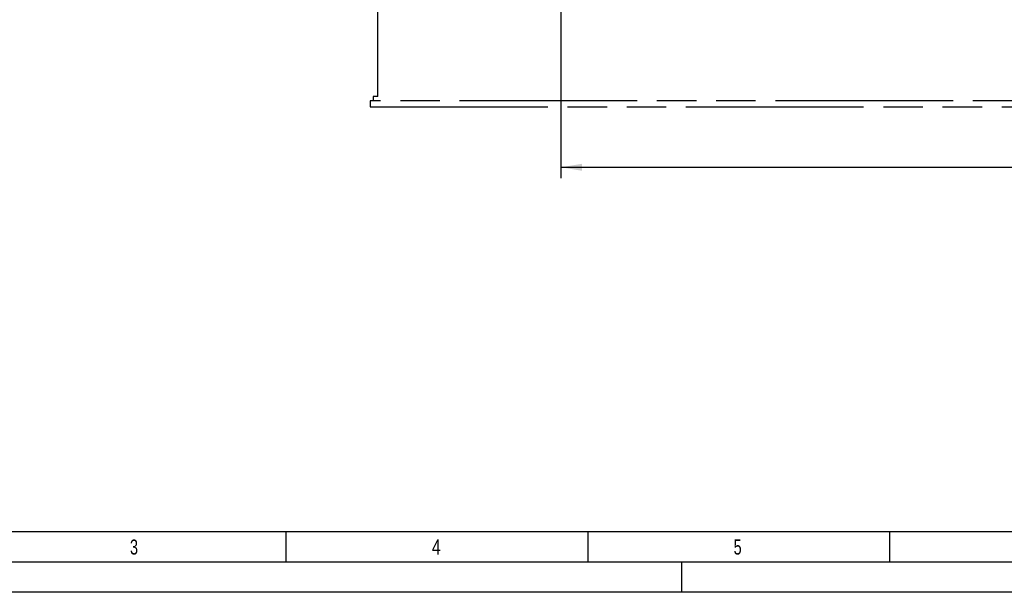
# Model space of a CAD drawing. Header units: millimetres. Extents: x 0 to 1189, y 0 to 841.
# Tile 2 of 117: x 100 to 263, y 0 to 95. Entities that reach past the tile are written whole.
import ezdxf
from ezdxf.enums import TextEntityAlignment as Align

# ---------------------------------------------------------------- set-up
doc = ezdxf.new("R2010")
doc.units = ezdxf.units.MM
doc.header["$LTSCALE"] = 65.395
doc.linetypes.add('PHANTOM', pattern=[0.8, 0.45, -0.05, 0.1, -0.05, 0.1, -0.05])
doc.layers.get('0').update_dxf_attribs({"linetype": 'CONTINUOUS'})
for name, color, linetype in [('32087_000000_TLKGS_MARKETING_ABL510', 7, 'CONTINUOUS'), ('32087_030000_TLKGS_V_ABL511', 7, 'CONTINUOUS'), ('32087_100000_TLKGS_V_ABL512', 7, 'CONTINUOUS'), ('32087_151200_XX_SIMPLE1_T1_X_PBL514', 7, 'CONTINUOUS'), ('32087_151200_XX_SIMPLE1_X_ABL513', 7, 'CONTINUOUS'), ('right_6_VBL509', 7, 'CONTINUOUS')]:
    doc.layers.add(name, color=color, linetype=linetype)
doc.styles.get("Standard").update_dxf_attribs({"font": 'txt', "width": 0.6})
doc.styles.add('TEXTSTYLE_2', font='txt')
doc.dimstyles.new('DIMSTYLE_1', dxfattribs={"dimtxt": 3.5, "dimasz": 3.5, "dimexe": 1.8, "dimexo": 0, "dimgap": 0.875, "dimtad": 1, "dimlfac": 20, "dimdsep": 46, "dimtxsty": 'Standard', "dimblk": '_FILLED', "dimblk1": '_FILLED', "dimblk2": '_FILLED', "dimcen": 0.09, "dimadec": 0, "dimazin": 0, "dimtp": 2, "dimtm": 2, "dimtfac": 1, "dimtofl": 0, "dimtmove": 0, "dimatfit": 3, "dimldrblk": '_FILLED', "dimfxl": 1, "dimtolj": 1, "dimarcsym": 0})

# ---------------------------------------------------------------- blocks, each defined once
blk = doc.blocks.new('_FILLED')
at = {"color": 0, "linetype": 'ByBlock'}
blk.add_solid([(0, 0), (-1, 0.167), (-1, -0.167)], dxfattribs=at)
blk = doc.blocks.new('*D7')
at = {"color": 2, "linetype": 'Continuous'}
for p, q in [((452.2, 146.35), (452.2, 68.6)), ((190, 107.52), (190, 68.6)), ((190, 70.4), (321.1, 70.4)), ((452.2, 70.4), (321.1, 70.4))]:
    blk.add_line(p, q, dxfattribs=at)
at = {"color": 2, "linetype": 'Continuous', "xscale": 3.5, "yscale": 3.5, "zscale": 3.5, "rotation": 180}
blk.add_blockref('_FILLED', (190, 70.4), dxfattribs=at)
at = {"color": 2, "linetype": 'Continuous', "xscale": 3.5, "yscale": 3.5, "zscale": 3.5}
blk.add_blockref('_FILLED', (452.2, 70.4), dxfattribs=at)
at = {"color": 2, "linetype": 'Continuous', "width": 0.672619}
blk.add_text('5244', height=3.5, dxfattribs=at).set_placement((321.1, 71.28), align=Align.CENTER)
blk = doc.blocks.new('32087_151200_XX_SIMPLE1_T1_X_PBL514', base_point=(297.52, 102.61))
at = {"layer": '32087_151200_XX_SIMPLE1_T1_X_PBL514', "color": 8, "linetype": 'PHANTOM'}
for p, q in [((159.65, 82.15), (159.65, 119.65)), ((158.9, 82.15), (158.9, 81.4)), ((159.65, 82.15), (158.9, 82.15)), ((158.4, 81.4), (158.4, 80.4)), ((411.9, 81.4), (158.4, 81.4)), ((158.4, 80.4), (411.9, 80.4))]:
    blk.add_line(p, q, dxfattribs=at)
blk = doc.blocks.new('32087_151200_XX_SIMPLE1_X_ABL513', base_point=(297.52, 106.03))
at = {"layer": '32087_151200_XX_SIMPLE1_T1_X_PBL514'}
blk.add_blockref('32087_151200_XX_SIMPLE1_T1_X_PBL514', (297.52, 102.61), dxfattribs=at)
blk = doc.blocks.new('32087_100000_TLKGS_V_ABL512', base_point=(297.525, 166.65))
at = {"layer": '32087_151200_XX_SIMPLE1_X_ABL513'}
blk.add_blockref('32087_151200_XX_SIMPLE1_X_ABL513', (297.525, 106.025), dxfattribs=at)
blk = doc.blocks.new('32087_030000_TLKGS_V_ABL511', base_point=(315.81, 189.93))
at = {"layer": '32087_100000_TLKGS_V_ABL512'}
blk.add_blockref('32087_100000_TLKGS_V_ABL512', (297.52, 166.65), dxfattribs=at)
blk = doc.blocks.new('32087_000000_TLKGS_MARKETING_ABL510', base_point=(314.99, 189.93))
at = {"layer": '32087_030000_TLKGS_V_ABL511'}
blk.add_blockref('32087_030000_TLKGS_V_ABL511', (315.81, 189.93), dxfattribs=at)
blk = doc.blocks.new('RIGHT_6_VBL509', base_point=(322.71, 200.32))
at = {"layer": '32087_000000_TLKGS_MARKETING_ABL510'}
blk.add_blockref('32087_000000_TLKGS_MARKETING_ABL510', (314.99, 189.93), dxfattribs=at)

msp = doc.modelspace()

# ---------------------------------------------------------------- linework, layer by layer
at = {"color": 5, "linetype": 'Continuous'}
for p, q in [((1179, 10), (10, 10)), ((144.5, 5), (144.5, 10)), ((194.5, 5), (194.5, 10)), ((244.5, 5), (244.5, 10)), ((210, 0), (210, 5)), ((1189, 0), (0, 0))]:
    msp.add_line(p, q, dxfattribs=at)
at = {"color": 6, "linetype": 'Continuous'}
msp.add_line((1184, 5), (5, 5), dxfattribs=at)

# ---------------------------------------------------------------- block references
at = {"layer": 'right_6_VBL509'}
msp.add_blockref('RIGHT_6_VBL509', (322.70686, 200.325), dxfattribs=at)

# ---------------------------------------------------------------- texts
at = {"color": 5, "linetype": 'Continuous', "style": 'TEXTSTYLE_2'}
for s, width, p in [('3', 0.714286, (118.606, 6.248)), ('4', 0.785714, (168.606, 6.248)), ('5', 0.714286, (218.606, 6.248))]:
    msp.add_text(s, height=2.50001, dxfattribs=dict(at, width=width)).set_placement(p)

# ---------------------------------------------------------------- dimensions: what is measured, and where the dimension line sits
at = {"color": 2, "linetype": 'Continuous'}
dim = msp.add_linear_dim(base=(452.2, 70.4), p1=(190, 107.5174), p2=(452.2, 146.355), dimstyle='DIMSTYLE_1', dxfattribs=at)
dim.commit()
dim.dimension.update_dxf_attribs({"geometry": '*D7', "text_midpoint": (320.76668, 70.4), "dimtype": 160})

doc.saveas('drawing.dxf')
